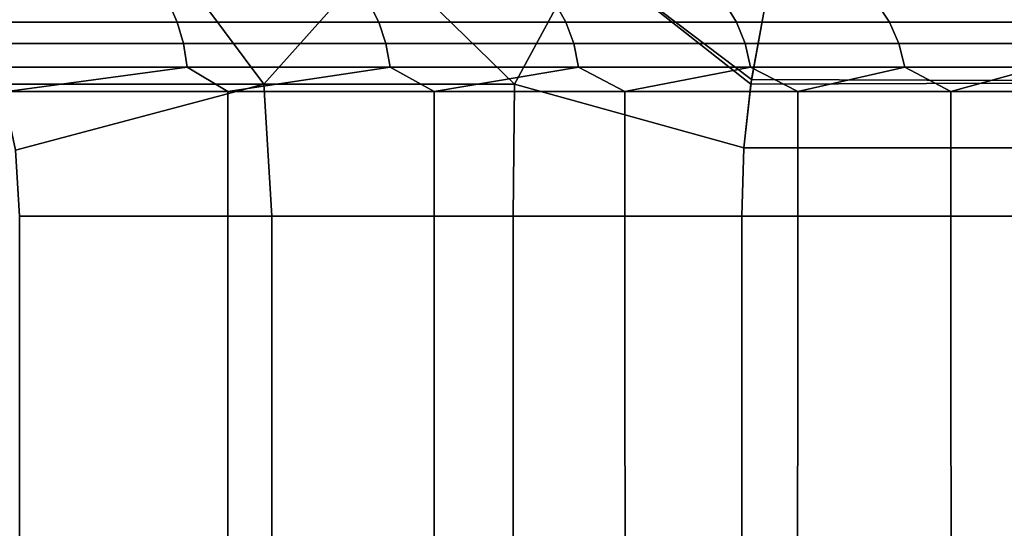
# Model space of a CAD drawing. Header units: metres. Extents: x -109 to 109, y -100 to 76.
# Tile 180 of 256: x -71.5 to -67.56, y 12.75 to 14.79. Entities that reach past the tile are written whole.
import ezdxf

# ---------------------------------------------------------------- set-up
doc = ezdxf.new("R2010")
doc.units = ezdxf.units.M
doc.layers.add('solid_21062310', color=7, linetype='CONTINUOUS')

msp = doc.modelspace()

# ---------------------------------------------------------------- linework, layer by layer
at = {"layer": 'solid_21062310'}
for points in [[(-71.669426, 14.797219, 12), (-71.572845, 14.529242, 12), (-70.521721, 14.529047, 11.512221), (-70.911438, 15.052671, 11.613216)], [(-71.669128, 14.796556, -12), (-70.911377, 15.052671, -11.613185), (-70.521706, 14.529047, -11.512213), (-71.572845, 14.529242, -12)], [(-70.055038, 15.052671, 11.160702), (-70.911438, 15.052671, 11.613216), (-70.521721, 14.529047, 11.512221)], [(-70.911377, 15.052671, -11.613185), (-70.054985, 15.052671, -11.16067), (-70.521706, 14.529047, -11.512213)], [(-70.055038, 15.052671, 11.160702), (-70.521721, 14.529047, 11.512221), (-69.518265, 14.529047, 10.932814)], [(-70.054985, 15.052671, -11.16067), (-69.518265, 14.529047, -10.932811), (-70.521706, 14.529047, -11.512213)], [(-69.235039, 15.052671, 10.645146), (-70.055038, 15.052671, 11.160702), (-69.518265, 14.529047, 10.932814)], [(-70.054985, 15.052671, -11.16067), (-69.234993, 15.052671, -10.645116), (-69.518265, 14.529047, -10.932811)], [(-69.234993, 15.052671, -10.645116), (-68.571289, 14.52918, -10.267068), (-68.598808, 14.273908, -10.314729), (-69.518265, 14.529047, -10.932811)], [(-69.235039, 15.052671, 10.645146), (-69.518265, 14.529047, 10.932814), (-68.598785, 14.273927, 10.314695), (-68.56852, 14.547998, 10.262277)], [(-68.517174, 14.823749, 10.173345), (-69.235039, 15.052671, 10.645146), (-68.56852, 14.547998, 10.262277)], [(-69.234993, 15.052671, -10.645116), (-68.517105, 14.824026, -10.173218), (-68.571289, 14.52918, -10.267068)], [(-70.868889, 14.777948, 8.762182), (-71.727287, 14.777948, 9.257777), (-71.755821, 14.853762, 9.20242), (-70.902557, 14.853762, 8.709788)], [(-71.727287, 14.777948, -9.257777), (-70.868889, 14.777948, -8.762182), (-70.902557, 14.853762, -8.709788), (-71.755821, 14.853762, -9.20242)], [(-70.061485, 14.777948, 8.187235), (-70.868889, 14.777948, 8.762182), (-70.902557, 14.853762, 8.709788), (-70.099983, 14.853762, 8.138279)], [(-70.868889, 14.777948, -8.762182), (-70.061485, 14.777948, -8.187235), (-70.099983, 14.853762, -8.138279), (-70.902557, 14.853762, -8.709788)], [(-69.312393, 14.777948, 7.538143), (-70.061485, 14.777948, 8.187235), (-70.099983, 14.853762, 8.138279), (-69.355377, 14.853762, 7.493068)], [(-70.061485, 14.777948, -8.187235), (-69.312393, 14.777948, -7.538143), (-69.355377, 14.853762, -7.493068), (-70.099983, 14.853762, -8.138279)], [(-68.628395, 14.777948, 6.820784), (-69.312393, 14.777948, 7.538143), (-69.355377, 14.853762, 7.493068), (-68.675461, 14.853762, 6.779999)], [(-69.312393, 14.777948, -7.538143), (-68.628395, 14.777948, -6.820784), (-68.675461, 14.853762, -6.779999), (-69.355377, 14.853762, -7.493068)], [(-68.015678, 14.777948, 6.041656), (-68.628395, 14.777948, 6.820784), (-68.675461, 14.853762, 6.779999), (-68.066414, 14.853762, 6.005529)], [(-68.628395, 14.777948, -6.820784), (-68.015678, 14.777948, -6.041656), (-68.066414, 14.853762, -6.005529), (-68.675461, 14.853762, -6.779999)], [(-67.479805, 14.777948, 5.207813), (-68.015678, 14.777948, 6.041656), (-68.066414, 14.853762, 6.005529), (-67.533737, 14.853762, 5.176672)], [(-68.015678, 14.777948, -6.041656), (-67.479805, 14.777948, -5.207813), (-67.533737, 14.853762, -5.176672), (-68.066414, 14.853762, -6.005529)], [(-63.646862, 14.547976, -1.737714), (-68.571289, 14.52918, -10.267068), (-68.517105, 14.824026, -10.173218), (-63.698231, 14.823805, -1.826687)], [(-68.56852, 14.547998, 10.262277), (-63.644104, 14.529181, 1.732937), (-63.698292, 14.824078, 1.826793), (-68.517174, 14.823749, 10.173345)], [(-70.843872, 14.691432, 8.801112), (-71.706078, 14.691432, 9.298909), (-71.727287, 14.777948, 9.257777), (-70.868889, 14.777948, 8.762182)], [(-71.706078, 14.691432, -9.298909), (-70.843872, 14.691432, -8.801112), (-70.868889, 14.777948, -8.762182), (-71.727287, 14.777948, -9.257777)], [(-70.032883, 14.691432, 8.223611), (-70.843872, 14.691432, 8.801112), (-70.868889, 14.777948, 8.762182), (-70.061485, 14.777948, 8.187235)], [(-70.843872, 14.691432, -8.801112), (-70.032883, 14.691432, -8.223611), (-70.061485, 14.777948, -8.187235), (-70.868889, 14.777948, -8.762182)], [(-69.280464, 14.691432, 7.571635), (-70.032883, 14.691432, 8.223611), (-70.061485, 14.777948, 8.187235), (-69.312393, 14.777948, 7.538143)], [(-70.032883, 14.691432, -8.223611), (-69.280464, 14.691432, -7.571635), (-69.312393, 14.777948, -7.538143), (-70.061485, 14.777948, -8.187235)], [(-68.593422, 14.691432, 6.851089), (-69.280464, 14.691432, 7.571635), (-69.312393, 14.777948, 7.538143), (-68.628395, 14.777948, 6.820784)], [(-69.280464, 14.691432, -7.571635), (-68.593422, 14.691432, -6.851089), (-68.628395, 14.777948, -6.820784), (-69.312393, 14.777948, -7.538143)], [(-67.977989, 14.691432, 6.068499), (-68.593422, 14.691432, 6.851089), (-68.628395, 14.777948, 6.820784), (-68.015678, 14.777948, 6.041656)], [(-68.593422, 14.691432, -6.851089), (-67.977989, 14.691432, -6.068499), (-68.015678, 14.777948, -6.041656), (-68.628395, 14.777948, -6.820784)], [(-67.439728, 14.691432, 5.230951), (-67.977989, 14.691432, 6.068499), (-68.015678, 14.777948, 6.041656), (-67.479805, 14.777948, 5.207813)], [(-67.977989, 14.691432, -6.068499), (-67.439728, 14.691432, -5.230951), (-67.479805, 14.777948, -5.207813), (-68.015678, 14.777948, -6.041656)], [(-70.828468, 14.597546, 8.82508), (-71.693024, 14.597546, 9.324233), (-71.706078, 14.691432, 9.298909), (-70.843872, 14.691432, 8.801112)], [(-71.693024, 14.597546, -9.324233), (-70.828468, 14.597546, -8.82508), (-70.843872, 14.691432, -8.801112), (-71.706078, 14.691432, -9.298909)], [(-70.015266, 14.597546, 8.246006), (-70.828468, 14.597546, 8.82508), (-70.843872, 14.691432, 8.801112), (-70.032883, 14.691432, 8.223611)], [(-70.828468, 14.597546, -8.82508), (-70.015266, 14.597546, -8.246006), (-70.032883, 14.691432, -8.223611), (-70.843872, 14.691432, -8.801112)], [(-69.260803, 14.597546, 7.592254), (-70.015266, 14.597546, 8.246006), (-70.032883, 14.691432, 8.223611), (-69.280464, 14.691432, 7.571635)], [(-70.015266, 14.597546, -8.246006), (-69.260803, 14.597546, -7.592254), (-69.280464, 14.691432, -7.571635), (-70.032883, 14.691432, -8.223611)], [(-68.571892, 14.597546, 6.869746), (-69.260803, 14.597546, 7.592254), (-69.280464, 14.691432, 7.571635), (-68.593422, 14.691432, 6.851089)], [(-69.260803, 14.597546, -7.592254), (-68.571892, 14.597546, -6.869746), (-68.593422, 14.691432, -6.851089), (-69.280464, 14.691432, -7.571635)], [(-67.954781, 14.597546, 6.085025), (-68.571892, 14.597546, 6.869746), (-68.593422, 14.691432, 6.851089), (-67.977989, 14.691432, 6.068499)], [(-68.571892, 14.597546, -6.869746), (-67.954781, 14.597546, -6.085025), (-67.977989, 14.691432, -6.068499), (-68.593422, 14.691432, -6.851089)], [(-67.415054, 14.597546, 5.245196), (-67.954781, 14.597546, 6.085025), (-67.977989, 14.691432, 6.068499), (-67.439728, 14.691432, 5.230951)], [(-67.954781, 14.597546, -6.085025), (-67.415054, 14.597546, -5.245196), (-67.439728, 14.691432, -5.230951), (-67.977989, 14.691432, -6.068499)], [(-71.693024, 14.597546, -9.324233), (-71.550323, 14.5, -9.260166), (-70.828468, 14.597546, -8.82508)], [(-70.828468, 14.597546, 8.82508), (-71.550323, 14.5, 9.260166), (-71.693024, 14.597546, 9.324233)], [(-70.828468, 14.597546, -8.82508), (-71.550323, 14.5, -9.260166), (-70.666496, 14.5, -8.730422)], [(-70.828468, 14.597546, 8.82508), (-70.666496, 14.5, 8.730422), (-71.550323, 14.5, 9.260166)], [(-70.828468, 14.597546, -8.82508), (-70.666496, 14.5, -8.730422), (-70.015266, 14.597546, -8.246006)], [(-70.015266, 14.597546, 8.246006), (-70.666496, 14.5, 8.730422), (-70.828468, 14.597546, 8.82508)], [(-70.015266, 14.597546, -8.246006), (-70.666496, 14.5, -8.730422), (-69.83886, 14.5, -8.1166)], [(-70.015266, 14.597546, 8.246006), (-69.83886, 14.5, 8.1166), (-70.666496, 14.5, 8.730422)], [(-70.015266, 14.597546, -8.246006), (-69.83886, 14.5, -8.1166), (-69.260803, 14.597546, -7.592254)], [(-69.260803, 14.597546, 7.592254), (-69.83886, 14.5, 8.1166), (-70.015266, 14.597546, 8.246006)], [(-69.260803, 14.597546, -7.592254), (-69.83886, 14.5, -8.1166), (-69.075371, 14.5, -7.424613)], [(-69.260803, 14.597546, 7.592254), (-69.075371, 14.5, 7.424613), (-69.83886, 14.5, 8.1166)], [(-69.260803, 14.597546, -7.592254), (-69.075371, 14.5, -7.424613), (-68.571892, 14.597546, -6.869746)], [(-68.571892, 14.597546, 6.869746), (-69.075371, 14.5, 7.424613), (-69.260803, 14.597546, 7.592254)], [(-68.571892, 14.597546, -6.869746), (-69.075371, 14.5, -7.424613), (-68.383385, 14.5, -6.661122)], [(-68.571892, 14.597546, 6.869746), (-68.383385, 14.5, 6.661122), (-69.075371, 14.5, 7.424613)], [(-68.571892, 14.597546, -6.869746), (-68.383385, 14.5, -6.661122), (-67.954781, 14.597546, -6.085025)], [(-67.954781, 14.597546, 6.085025), (-68.383385, 14.5, 6.661122), (-68.571892, 14.597546, 6.869746)], [(-67.954781, 14.597546, -6.085025), (-68.383385, 14.5, -6.661122), (-67.769562, 14.5, -5.833481)], [(-67.954781, 14.597546, 6.085025), (-67.769562, 14.5, 5.833481), (-68.383385, 14.5, 6.661122)], [(-67.954781, 14.597546, -6.085025), (-67.769562, 14.5, -5.833481), (-67.415054, 14.597546, -5.245196)], [(-67.415054, 14.597546, 5.245196), (-67.769562, 14.5, 5.833481), (-67.954781, 14.597546, 6.085025)], [(-67.415054, 14.597546, -5.245196), (-67.769562, 14.5, -5.833481), (-67.239822, 14.5, -4.949659)], [(-67.415054, 14.597546, 5.245196), (-67.239822, 14.5, 4.949659), (-67.769562, 14.5, 5.833481)], [(-71.516533, 14.264875, -12), (-71.572845, 14.529242, -12), (-70.521706, 14.529047, -11.512213)], [(-70.521721, 14.529047, 11.512221), (-71.572845, 14.529242, 12), (-71.516571, 14.265124, 12)], [(-71.516571, 14.265124, 12), (-71.5, 14, 12), (-70.489227, 14, 11.526952), (-70.521721, 14.529047, 11.512221)], [(-71.516533, 14.264875, -12), (-70.521706, 14.529047, -11.512213), (-70.489227, 14, -11.526952), (-71.5, 14, -12)], [(-69.518265, 14.529047, 10.932814), (-70.521721, 14.529047, 11.512221), (-70.489227, 14, 11.526952), (-69.522751, 14, 10.968957)], [(-70.521706, 14.529047, -11.512213), (-69.518265, 14.529047, -10.932811), (-69.522751, 14, -10.968957), (-70.489227, 14, -11.526952)], [(-68.598808, 14.273908, -10.314729), (-68.607697, 14, -10.330127), (-69.522751, 14, -10.968957), (-69.518265, 14.529047, -10.932811)], [(-68.598785, 14.273927, 10.314695), (-69.518265, 14.529047, 10.932814), (-69.522751, 14, 10.968957), (-68.607697, 14, 10.330127)], [(-63.646862, 14.547976, -1.737714), (-63.616592, 14.27389, -1.685285), (-68.598808, 14.273908, -10.314729), (-68.571289, 14.52918, -10.267068)], [(-68.56852, 14.547998, 10.262277), (-68.598785, 14.273927, 10.314695), (-63.6166, 14.273986, 1.685297), (-63.644104, 14.529181, 1.732937)], [(-70.666496, 14.5, -8.730422), (-71.550323, 14.5, -9.260166), (-71.551567, 11.5, -9.260394), (-70.665344, 11.5, -8.729441)], [(-71.550323, 14.5, 9.260166), (-70.666496, 14.5, 8.730422), (-70.665344, 11.5, 8.729441), (-71.551567, 11.5, 9.260394)], [(-69.83886, 14.5, -8.1166), (-70.666496, 14.5, -8.730422), (-70.665344, 11.5, -8.729441), (-69.840149, 11.5, -8.11726)], [(-70.666496, 14.5, 8.730422), (-69.83886, 14.5, 8.1166), (-69.840149, 11.5, 8.11726), (-70.665344, 11.5, 8.729441)], [(-69.075371, 14.5, -7.424613), (-69.83886, 14.5, -8.1166), (-69.840149, 11.5, -8.11726), (-69.074455, 11.5, -7.423319)], [(-69.83886, 14.5, 8.1166), (-69.075371, 14.5, 7.424613), (-69.074455, 11.5, 7.423319), (-69.840149, 11.5, 8.11726)], [(-69.075371, 14.5, -7.424613), (-69.074455, 11.5, -7.423319), (-68.384514, 11.5, -6.662155), (-68.383385, 14.5, -6.661122)], [(-69.075371, 14.5, 7.424613), (-68.383385, 14.5, 6.661122), (-68.384514, 11.5, 6.662155), (-69.074455, 11.5, 7.423319)], [(-67.769562, 14.5, -5.833481), (-68.383385, 14.5, -6.661122), (-68.384514, 11.5, -6.662155), (-67.76915, 11.5, -5.832243)], [(-68.383385, 14.5, 6.661122), (-67.769562, 14.5, 5.833481), (-67.76915, 11.5, 5.832243), (-68.384514, 11.5, 6.662155)], [(-67.239822, 14.5, -4.949659), (-67.769562, 14.5, -5.833481), (-67.76915, 11.5, -5.832243), (-67.240662, 11.5, -4.950947)], [(-67.239822, 14.5, 4.949659), (-67.240662, 11.5, 4.950947), (-67.76915, 11.5, 5.832243), (-67.769562, 14.5, 5.833481)], [(-68.598785, 14.273927, 10.314695), (-68.607697, 14, 10.330127), (-63.607697, 14, 1.669873), (-63.6166, 14.273986, 1.685297)], [(-63.616592, 14.27389, -1.685285), (-63.607697, 14, -1.669873), (-68.607697, 14, -10.330127), (-68.598808, 14.273908, -10.314729)], [(-70.489227, 6, -11.526952), (-71.5, 6, -12), (-71.5, 14, -12), (-70.489227, 14, -11.526952)], [(-71.5, 6, 12), (-70.489227, 6, 11.526952), (-70.489227, 14, 11.526952), (-71.5, 14, 12)], [(-69.522751, 6, -10.968957), (-70.489227, 6, -11.526952), (-70.489227, 14, -11.526952), (-69.522751, 14, -10.968957)], [(-70.489227, 6, 11.526952), (-69.522751, 6, 10.968957), (-69.522751, 14, 10.968957), (-70.489227, 14, 11.526952)], [(-68.607697, 6, -10.330127), (-69.522751, 6, -10.968957), (-69.522751, 14, -10.968957), (-68.607697, 14, -10.330127)], [(-69.522751, 6, 10.968957), (-68.607697, 6, 10.330127), (-68.607697, 14, 10.330127), (-69.522751, 14, 10.968957)], [(-68.607697, 6, -10.330127), (-68.607697, 14, -10.330127), (-63.607697, 14, -1.669873), (-63.607697, 6, -1.669873)], [(-63.607697, 6, 1.669873), (-63.607697, 14, 1.669873), (-68.607697, 14, 10.330127), (-68.607697, 6, 10.330127)]]:
    msp.add_3dface(points, dxfattribs=at)

doc.saveas('drawing.dxf')
